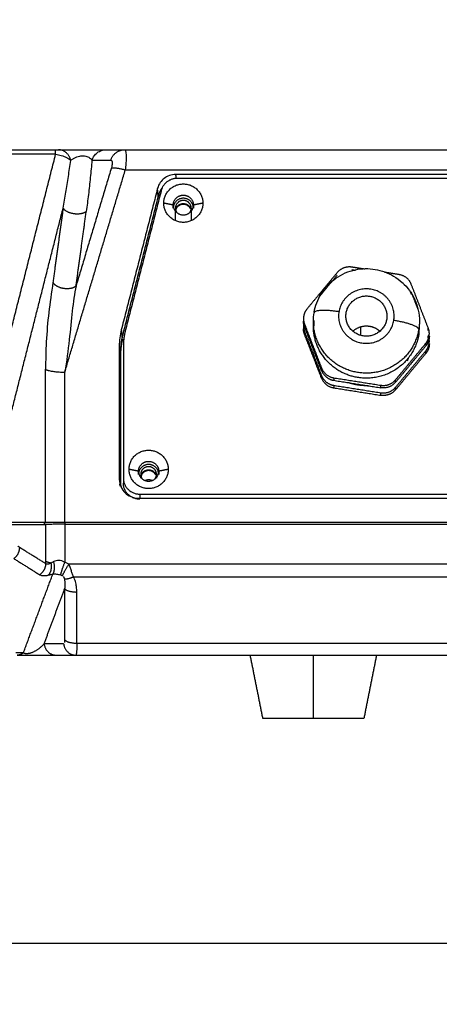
# Model space of a CAD drawing. Header units: millimetres. Extents: x 9946 to 11276, y -4769 to -3439.
# Tile 61 of 100: x 10989 to 11056, y -3858 to -3702. Entities that reach past the tile are written whole.
import ezdxf

# ---------------------------------------------------------------- set-up
doc = ezdxf.new("R2010")
doc.units = ezdxf.units.MM
doc.layers.add('ROXX NEO mini i_Fixture', color=7, linetype='Continuous', true_color=0x000000)
doc.dimstyles.get("Standard").update_dxf_attribs({"dimscale": 10, "dimtxt": 2.5, "dimasz": 3, "dimexe": 1, "dimexo": 0.5, "dimgap": 0.8, "dimtad": 1, "dimtoh": 1, "dimdec": 1, "dimzin": 1, "dimdsep": 46, "dimtxsty": 'Standard', "dimblk": 'OPEN90', "dimcen": 2.5, "dimadec": 1, "dimazin": 1, "dimtfac": 1, "dimtdec": 4, "dimtix": 1, "dimtofl": 0, "dimtmove": 1, "dimatfit": 3, "dimldrblk": 'OPEN90', "dimfxl": 1, "dimtolj": 1, "dimtzin": 1, "dimarcsym": 0})

# ---------------------------------------------------------------- blocks, each defined once
blk = doc.blocks.new('*D2')
at = {"layer": 'Defpoints', "color": 0}
for p in [(10764.95, -3663.26), (11106.95, -3663.26), (11106.95, -3885.82)]:
    blk.add_point(p, dxfattribs=at)
at = {"layer": 'ROXX NEO mini i_Fixture', "color": 0, "lineweight": -2}
for p, q in [((10764.95, -3669.26), (10764.95, -3888.82)), ((11106.95, -3669.26), (11106.95, -3888.82)), ((10770.95, -3885.82), (11100.94, -3885.82))]:
    blk.add_line(p, q, dxfattribs=at)
at = {"layer": 'ROXX NEO mini i_Fixture', "color": 0}
for points in [[(10770.95, -3884.82), (10770.95, -3886.82), (10764.95, -3885.82)], [(11100.94, -3886.82), (11100.94, -3884.82), (11106.95, -3885.82)]]:
    blk.add_solid(points, dxfattribs=at)
at = {"layer": 'ROXX NEO mini i_Fixture', "color": 0, "insert": (10935.95, -3878.92), "char_height": 9.002, "attachment_point": 5}
blk.add_mtext('\\A1;342.0', dxfattribs=at)
blk = doc.blocks.new('*D3')
at = {"layer": 'Defpoints', "color": 0}
for p in [(10774.84, -3782.13), (11096.84, -3782.13), (11096.84, -3848.36)]:
    blk.add_point(p, dxfattribs=at)
at = {"layer": 'ROXX NEO mini i_Fixture', "color": 0, "lineweight": -2}
for p, q in [((10774.84, -3788.13), (10774.84, -3851.36)), ((11096.84, -3788.13), (11096.84, -3851.36)), ((10780.84, -3848.36), (11090.83, -3848.36))]:
    blk.add_line(p, q, dxfattribs=at)
at = {"layer": 'ROXX NEO mini i_Fixture', "color": 0}
for points in [[(10780.84, -3847.36), (10780.84, -3849.36), (10774.84, -3848.36)], [(11090.83, -3849.36), (11090.83, -3847.36), (11096.84, -3848.36)]]:
    blk.add_solid(points, dxfattribs=at)
at = {"layer": 'ROXX NEO mini i_Fixture', "color": 0, "insert": (10935.84, -3841.46), "char_height": 9.002, "attachment_point": 5}
blk.add_mtext('\\A1;322.0', dxfattribs=at)

msp = doc.modelspace()

# ---------------------------------------------------------------- linework, layer by layer
at = {"layer": 'ROXX NEO mini i_Fixture', "color": 18, "true_color": 0x000000}
for points, degree in [([(10876.67, -3722.76), (10935.84, -3722.76), (10995.01, -3722.76)], 2), ([(10876.67, -3722.76), (10935.84, -3722.76), (10995.01, -3722.76)], 2), ([(10995.01, -3722.76), (10995.06, -3722.76), (10995.17, -3722.76), (10995.32, -3722.76), (10995.41, -3722.76), (10995.45, -3722.76)], 3), ([(10995.01, -3722.76), (10995.06, -3722.76), (10995.17, -3722.76), (10995.32, -3722.76), (10995.41, -3722.76), (10995.45, -3722.76)], 3), ([(10995.45, -3722.76), (10995.8, -3722.76), (10996.47, -3722.76), (10997.71, -3722.76), (10998.92, -3722.76), (11000.1, -3722.76), (11001.22, -3722.76), (11002.26, -3722.76), (11002.75, -3722.76), (11002.98, -3722.76)], 3), ([(10995.45, -3722.76), (10995.8, -3722.76), (10996.47, -3722.76), (10997.71, -3722.76), (10998.92, -3722.76), (11000.1, -3722.76), (11001.22, -3722.76), (11002.26, -3722.76), (11002.75, -3722.76), (11002.98, -3722.76)], 3), ([(11002.98, -3722.76), (11004.46, -3722.76), (11005.95, -3722.76)], 2), ([(11002.98, -3722.76), (11004.46, -3722.76), (11005.95, -3722.76)], 2), ([(11005.95, -3722.76), (11045.89, -3722.76), (11085.84, -3722.76)], 2), ([(11005.95, -3722.76), (11045.89, -3722.76), (11085.84, -3722.76)], 2), ([(10988.94, -3802.76), (10989.01, -3802.76), (10989.15, -3802.76), (10989.38, -3802.76), (10989.61, -3802.76), (10989.86, -3802.76), (10990.11, -3802.76), (10990.37, -3802.76), (10990.63, -3802.76), (10990.89, -3802.76), (10991.14, -3802.76), (10991.4, -3802.76), (10991.67, -3802.76), (10991.94, -3802.76), (10992.22, -3802.76), (10992.51, -3802.76), (10992.8, -3802.76), (10993.08, -3802.76), (10993.36, -3802.76), (10993.63, -3802.76), (10993.89, -3802.76), (10994.16, -3802.76), (10994.41, -3802.76), (10994.66, -3802.76), (10994.9, -3802.76), (10995.05, -3802.76), (10995.12, -3802.76)], 3), ([(10988.94, -3802.76), (10989.01, -3802.76), (10989.15, -3802.76), (10989.38, -3802.76), (10989.61, -3802.76), (10989.86, -3802.76), (10990.11, -3802.76), (10990.37, -3802.76), (10990.63, -3802.76), (10990.89, -3802.76), (10991.14, -3802.76), (10991.4, -3802.76), (10991.67, -3802.76), (10991.94, -3802.76), (10992.22, -3802.76), (10992.51, -3802.76), (10992.8, -3802.76), (10993.08, -3802.76), (10993.36, -3802.76), (10993.63, -3802.76), (10993.89, -3802.76), (10994.16, -3802.76), (10994.41, -3802.76), (10994.66, -3802.76), (10994.9, -3802.76), (10995.05, -3802.76), (10995.12, -3802.76)], 3), ([(10995.12, -3802.76), (10996.66, -3802.76), (10998.21, -3802.76)], 2), ([(10995.12, -3802.76), (10996.66, -3802.76), (10998.21, -3802.76)], 2), ([(10998.21, -3802.76), (11037.02, -3802.76), (11075.84, -3802.76)], 2), ([(10998.21, -3802.76), (11037.02, -3802.76), (11075.84, -3802.76)], 2), ([(11027.84, -3812.76), (11026.84, -3807.76), (11025.84, -3802.76)], 2), ([(11027.84, -3812.76), (11026.84, -3807.76), (11025.84, -3802.76)], 2), ([(11045.84, -3802.76), (11044.84, -3807.76), (11043.84, -3812.76)], 2), ([(11045.84, -3802.76), (11044.84, -3807.76), (11043.84, -3812.76)], 2)]:
    msp.add_open_spline(points, degree=degree, dxfattribs=at)
at = {"layer": 'ROXX NEO mini i_Fixture', "color": 18, "lineweight": -3, "true_color": 0x000000}
for points, weights in [([(10995.01, -3723.49), (10995.01, -3722.76), (10995.01, -3722.76)], [1, 0.923879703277, 1]), ([(10997.42, -3724.45), (10996.94, -3722.76), (10995.45, -3722.76)], [1, 0.813117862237, 1]), ([(11003.74, -3724.43), (11004.29, -3722.76), (11005.95, -3722.76)], [1, 0.816077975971, 1]), ([(11003.84, -3725.63), (11004.46, -3725.51), (11006.05, -3725.96)], [1, 0.834112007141, 1]), ([(11014.27, -3727.3), (11012.24, -3727.3), (11011.74, -3729.22)], [1, 0.788655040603, 1]), ([(11011.35, -3729.93), (11011.5, -3729.35), (11011.86, -3728.87)], [1, 0.934733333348, 0.90977742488]), ([(11013.99, -3732.02), (11013.99, -3732.41), (11014.22, -3732.73)], [1, 0.882864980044, 0.859420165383]), ([(11016.27, -3732.71), (11016.49, -3732.4), (11016.49, -3732.02)], [0.860518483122, 0.885491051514, 1]), ([(11014, -3732.64), (11013.99, -3732.58), (11013.99, -3732.51)], [0.960676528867, 0.978804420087, 1]), ([(11016.49, -3732.51), (11016.49, -3732.58), (11016.48, -3732.65)], [1, 0.977585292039, 0.958601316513]), ([(11041.95, -3741.35), (11040.52, -3741.12), (11039.61, -3742.22)], [1, 0.866025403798, 1]), ([(11051.35, -3744.07), (11050.84, -3742.75), (11049.41, -3742.53)], [1, 0.866025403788, 1]), ([(11050.09, -3743.93), (11050.03, -3743.9), (11049.97, -3743.88)], [0.946292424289, 0.949318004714, 0.953032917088]), ([(11051.25, -3745.45), (11051.31, -3745.55), (11051.35, -3745.67)], [0.976274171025, 0.986845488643, 1]), ([(11034.3, -3749.12), (11034.27, -3749.31), (11034.27, -3749.51)], [1, 0.996804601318, 1]), ([(11034.27, -3749.51), (11034.27, -3749.96), (11034.44, -3750.38)], [1, 0.983513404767, 1]), ([(11034.83, -3747.96), (11034.41, -3748.47), (11034.3, -3749.12)], [1, 0.965925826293, 1]), ([(11039.89, -3748.41), (11036.07, -3747.81), (11035.95, -3748.56)], [1, 0.718464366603, 1]), ([(11047.49, -3749.1), (11047.49, -3749.35), (11047.45, -3749.6)], [1, 0.996804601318, 1]), ([(11034.44, -3750.78), (11034.27, -3750.36), (11034.27, -3749.91)], [1, 0.983513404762, 1]), ([(11034.3, -3750.32), (11034.27, -3750.51), (11034.27, -3750.71)], [1, 0.996804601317, 1]), ([(11034.27, -3750.71), (11034.27, -3751.16), (11034.44, -3751.58)], [1, 0.983513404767, 1]), ([(11034.35, -3750.11), (11034.32, -3750.21), (11034.3, -3750.32)], [0.990535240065, 0.994321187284, 1]), ([(11035.88, -3751.09), (11035.9, -3750.83), (11035.95, -3750.58)], [0.998471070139, 0.998733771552, 1]), ([(11052.53, -3751.2), (11052.53, -3750.41), (11048.58, -3749.78)], [1, 0.707106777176, 1]), ([(11052.53, -3752), (11052.62, -3751.45), (11052.64, -3750.9)], [1, 0.997310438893, 0.999148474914]), ([(11052.64, -3749.89), (11052.64, -3750.49), (11052.55, -3751.08)], [1, 0.997100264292, 0.999463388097]), ([(11054.21, -3751.87), (11054.21, -3751.42), (11054.04, -3751)], [1, 0.983513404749, 1]), ([(11005.34, -3754.6), (11005.34, -3753.34), (11005.65, -3752.11)], [1, 0.992417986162, 1]), ([(11006.04, -3751.44), (11005.74, -3752.62), (11005.74, -3753.83)], [1, 0.992417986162, 1]), ([(11034.44, -3751.98), (11034.27, -3751.56), (11034.27, -3751.11)], [1, 0.983513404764, 1]), ([(11052.53, -3752.4), (11052.56, -3752.2), (11052.59, -3752.01)], [1, 0.990105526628, 0.980879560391]), ([(11053.64, -3753.42), (11054.07, -3752.91), (11054.17, -3752.26)], [1, 0.965925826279, 1]), ([(11054.21, -3753.07), (11054.21, -3752.62), (11054.04, -3752.2)], [1, 0.983513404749, 1]), ([(11054.17, -3752.26), (11054.21, -3752.07), (11054.21, -3751.87)], [1, 0.996804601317, 1]), ([(11054.21, -3752.27), (11054.21, -3752.47), (11054.17, -3752.66)], [1, 0.996804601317, 1]), ([(11005.36, -3754.6), (11005.42, -3753.65), (11005.65, -3752.73)], [0.997187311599, 0.994283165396, 1]), ([(11054.17, -3752.66), (11054.07, -3753.31), (11053.64, -3753.82)], [1, 0.965925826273, 1]), ([(11053.64, -3754.61), (11054.07, -3754.11), (11054.17, -3753.46)], [1, 0.965925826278, 1]), ([(11054.17, -3753.86), (11054.07, -3754.5), (11053.64, -3755.01)], [1, 0.965925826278, 1]), ([(11054.17, -3753.46), (11054.21, -3753.26), (11054.21, -3753.07)], [1, 0.996804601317, 1]), ([(11054.21, -3753.47), (11054.21, -3753.66), (11054.17, -3753.86)], [1, 0.996804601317, 1]), ([(10993.42, -3757.52), (10994.14, -3757.96), (10996.46, -3757.96)], [1, 0.809017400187, 1]), ([(11037.13, -3757.31), (11037.64, -3758.63), (11039.06, -3758.86)], [1, 0.866025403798, 1]), ([(11037.13, -3757.71), (11037.64, -3759.03), (11039.06, -3759.26)], [1, 0.866025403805, 1]), ([(11037.13, -3758.51), (11037.64, -3759.83), (11039.06, -3760.05)], [1, 0.866025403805, 1]), ([(11037.13, -3758.9), (11037.64, -3760.23), (11039.06, -3760.45)], [1, 0.866025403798, 1]), ([(11046.53, -3760.04), (11047.96, -3760.26), (11048.87, -3759.17)], [1, 0.866025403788, 1]), ([(11048.87, -3759.56), (11047.96, -3760.66), (11046.53, -3760.44)], [1, 0.866025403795, 1]), ([(11046.53, -3761.23), (11047.96, -3761.46), (11048.87, -3760.36)], [1, 0.866025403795, 1]), ([(11048.87, -3760.76), (11047.96, -3761.86), (11046.53, -3761.63)], [1, 0.866025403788, 1]), ([(11008.49, -3774.15), (11008.49, -3774.54), (11008.72, -3774.86)], [1, 0.882864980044, 0.859420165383]), ([(11010.76, -3774.86), (11010.99, -3774.54), (11010.99, -3774.15)], [0.859821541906, 0.883851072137, 1]), ([(11005.43, -3776.24), (11005.34, -3775.89), (11005.34, -3775.52)], [0.91906623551, 0.951503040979, 1]), ([(11005.74, -3774.73), (11005.74, -3777.27), (11008.34, -3777.27)], [1, 0.707106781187, 1]), ([(11008.34, -3778.07), (11005.74, -3778.07), (11005.74, -3775.52)], [1, 0.707106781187, 1]), ([(11008.49, -3774.73), (11008.49, -3774.69), (11008.49, -3774.65)], [0.973921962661, 0.986322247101, 1]), ([(11010.99, -3774.65), (11010.99, -3774.71), (11010.98, -3774.77)], [1, 0.979966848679, 0.962674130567]), ([(10988.38, -3787.47), (10989.31, -3786.84), (10989.32, -3785.72)], [1, 0.868435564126, 1]), ([(10993.42, -3788.28), (10993.42, -3789.4), (10992.49, -3790.03)], [1, 0.868439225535, 1]), ([(10994.26, -3788.18), (10993.67, -3788.07), (10993.42, -3787.92)], [1, 0.969232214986, 1]), ([(10994.26, -3788.18), (10994.5, -3789.4), (10993.85, -3790.1)], [1, 0.850887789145, 1]), ([(10994.57, -3789.92), (10995.08, -3789.22), (10994.7, -3787.96)], [1, 0.836334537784, 1]), ([(10995.81, -3790.07), (10995.96, -3789.38), (10996.46, -3788.05)], [1, 0.81036921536, 1]), ([(10996.1, -3790.2), (10996.34, -3789.55), (10997.11, -3788.36)], [1, 0.812277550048, 1]), ([(10996.39, -3790.67), (10996.93, -3790.75), (10997.85, -3790.36)], [1, 0.893371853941, 1]), ([(10998.37, -3792.82), (10996.84, -3792.82), (10996.44, -3792.25)], [1, 0.793353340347, 1]), ([(10998.37, -3800.91), (10996.84, -3800.91), (10996.44, -3800.34)], [1, 0.793353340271, 1]), ([(10989.91, -3802.38), (10989.48, -3802.76), (10988.94, -3802.76)], [1, 0.951848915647, 1]), ([(10993.19, -3800.96), (10993.36, -3802.76), (10995.12, -3802.76)], [1, 0.741356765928, 1]), ([(10996.28, -3800.96), (10996.45, -3802.76), (10998.21, -3802.76)], [1, 0.741356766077, 1])]:
    msp.add_rational_spline(points, weights, degree=2, dxfattribs=at)
for points, degree in [([(11000.77, -3724.43), (11000.85, -3724.19), (11001.08, -3723.73), (11001.6, -3723.19), (11002.26, -3722.84), (11002.74, -3722.76), (11002.98, -3722.76)], 3), ([(11005.95, -3722.76), (11005.99, -3722.76), (11006.06, -3722.84), (11006.13, -3723.1), (11006.17, -3723.5), (11006.18, -3724.12), (11006.14, -3724.97), (11006.08, -3725.62), (11006.05, -3725.96)], 3), ([(10995.01, -3723.49), (10935.84, -3723.49), (10876.67, -3723.49)], 2), ([(10984.08, -3766.56), (10989.54, -3745.03), (10995.01, -3723.49)], 2), ([(10995.01, -3723.49), (10995.31, -3723.52), (10995.92, -3723.64), (10996.77, -3723.98), (10997.23, -3724.29), (10997.42, -3724.45)], 3), ([(10996.2, -3731.99), (10996.34, -3731.16), (10996.63, -3729.51), (10997.03, -3727), (10997.29, -3725.31), (10997.42, -3724.45)], 3), ([(10997.42, -3724.45), (10997.52, -3724.36), (10997.75, -3724.19), (10998.17, -3723.96), (10998.61, -3723.81), (10999.03, -3723.73), (10999.42, -3723.72), (10999.78, -3723.77), (11000.11, -3723.87), (11000.41, -3724.03), (11000.64, -3724.23), (11000.73, -3724.36), (11000.77, -3724.43)], 3), ([(11000.77, -3724.43), (11000.69, -3725.35), (11000.51, -3727.18), (11000.21, -3729.88), (10999.99, -3731.65), (10999.86, -3732.53)], 3), ([(11000.77, -3724.43), (11002.25, -3724.43), (11003.74, -3724.43)], 2), ([(11003.74, -3724.43), (11003.78, -3724.43), (11003.86, -3724.46), (11003.93, -3724.56), (11003.97, -3724.71), (11003.98, -3724.94), (11003.94, -3725.26), (11003.88, -3725.5), (11003.84, -3725.63)], 3), ([(10996.46, -3757.96), (11001.25, -3741.96), (11006.05, -3725.96)], 2), ([(11003.84, -3725.63), (11001.04, -3734.97), (10998.25, -3744.3)], 2), ([(11006.05, -3725.96), (11045.94, -3725.96), (11085.84, -3725.96)], 2), ([(11014.06, -3726.68), (11013.28, -3726.68), (11012.12, -3727.18), (11011.34, -3728.16), (11011.15, -3728.91)], 3), ([(11080.29, -3726.68), (11047.17, -3726.68), (11014.06, -3726.68)], 2), ([(11014.11, -3727.28), (11014.09, -3726.98), (11014.06, -3726.68)], 2), ([(11080.14, -3727.3), (11047.2, -3727.3), (11014.27, -3727.3)], 2), ([(11011.15, -3728.91), (11008.28, -3740.1), (11005.41, -3751.28)], 2), ([(11011.74, -3729.22), (11008.89, -3740.33), (11006.04, -3751.44)], 2), ([(11011.26, -3730.26), (11011.21, -3729.58), (11011.15, -3728.91)], 2), ([(11005.65, -3752.11), (11008.5, -3741.02), (11011.35, -3729.93)], 2), ([(10986.94, -3768.5), (10991.57, -3750.24), (10996.2, -3731.99)], 2), ([(10996.2, -3731.99), (10995.39, -3737.87), (10994.58, -3743.76)], 2), ([(11013.64, -3731.52), (11012.89, -3731.37), (11012.14, -3731.22)], 2), ([(11013.64, -3732.02), (11013.64, -3731.77), (11013.64, -3731.52)], 2), ([(11013.99, -3732.51), (11013.99, -3732.41), (11013.99, -3732.3)], 2), ([(11016.49, -3732.02), (11016.49, -3732.26), (11016.49, -3732.51)], 2), ([(11018.34, -3731.22), (11017.59, -3731.37), (11016.84, -3731.52)], 2), ([(11016.84, -3731.52), (11016.84, -3731.77), (11016.84, -3732.02)], 2), ([(10998.25, -3744.3), (10999.06, -3738.41), (10999.86, -3732.53)], 2), ([(11013.99, -3734), (11013.99, -3733.32), (11013.99, -3732.64)], 2), ([(11016.49, -3732.66), (11016.49, -3733.33), (11016.49, -3734)], 2), ([(11044, -3741.67), (11042.97, -3741.51), (11041.95, -3741.35)], 2), ([(11039.61, -3742.22), (11037.22, -3745.09), (11034.83, -3747.96)], 2), ([(11036.87, -3745.92), (11038.24, -3744.27), (11039.61, -3742.62)], 2), ([(11041.95, -3741.74), (11042.23, -3741.79), (11042.52, -3741.84)], 2), ([(11049.41, -3742.53), (11048.27, -3742.35), (11047.13, -3742.17)], 2), ([(11048.48, -3742.78), (11048.55, -3742.79), (11048.61, -3742.8)], 2), ([(10994.58, -3743.76), (10994.34, -3745.43), (10993.87, -3748.53), (10993.49, -3753.2), (10993.42, -3756.1), (10993.42, -3757.52)], 3), ([(10998.25, -3744.3), (10997.99, -3745.55), (10997.62, -3748.2), (10997.21, -3752.79), (10996.75, -3756.19), (10996.46, -3757.96)], 3), ([(11054.04, -3751), (11052.7, -3747.54), (11051.35, -3744.07)], 2), ([(11052.43, -3748.04), (11051.89, -3746.65), (11051.35, -3745.27)], 2), ([(11035.84, -3749.89), (11035.84, -3749.45), (11035.88, -3749), (11035.95, -3748.56)], 3), ([(11034.44, -3750.78), (11034.44, -3750.58), (11034.44, -3750.38)], 2), ([(11034.44, -3750.38), (11035.78, -3753.85), (11037.13, -3757.31)], 2), ([(11037.13, -3757.71), (11035.78, -3754.24), (11034.44, -3750.78)], 2), ([(11035.95, -3750.58), (11035.95, -3750.2), (11035.95, -3749.81)], 2), ([(11043.34, -3752.16), (11043.34, -3751.49), (11043.34, -3750.82)], 2), ([(11054.04, -3751.4), (11054.04, -3751.2), (11054.04, -3751)], 2), ([(11005.41, -3751.28), (11005.2, -3752.11), (11005.09, -3752.94), (11005.09, -3753.79)], 3), ([(11005.41, -3751.28), (11005.48, -3751.92), (11005.55, -3752.55)], 2), ([(11034.44, -3751.98), (11034.44, -3751.78), (11034.44, -3751.58)], 2), ([(11034.44, -3751.58), (11035.78, -3755.04), (11037.13, -3758.51)], 2), ([(11037.13, -3758.9), (11035.78, -3755.44), (11034.44, -3751.98)], 2), ([(11052.53, -3751.2), (11052.53, -3751.6), (11052.53, -3752)], 2), ([(11054.04, -3752.6), (11054.04, -3752.4), (11054.04, -3752.2)], 2), ([(11005.09, -3753.79), (11005.09, -3764.34), (11005.09, -3774.89)], 2), ([(11005.49, -3752.88), (11005.32, -3753.62), (11005.24, -3754.36), (11005.24, -3755.11)], 3), ([(11005.74, -3753.83), (11005.74, -3764.28), (11005.74, -3774.73)], 2), ([(11048.87, -3759.17), (11051.26, -3756.29), (11053.64, -3753.42)], 2), ([(11053.64, -3753.82), (11051.26, -3756.69), (11048.87, -3759.56)], 2), ([(11053.64, -3753.42), (11053.64, -3753.62), (11053.64, -3753.82)], 2), ([(11005.24, -3755.11), (11005.24, -3765.38), (11005.24, -3775.66)], 2), ([(11005.34, -3775.52), (11005.34, -3765.06), (11005.34, -3754.6)], 2), ([(11048.87, -3760.36), (11051.26, -3757.49), (11053.64, -3754.61)], 2), ([(11053.64, -3755.01), (11051.26, -3757.89), (11048.87, -3760.76)], 2), ([(11050.73, -3756.17), (11050.81, -3756), (11050.88, -3755.82), (11050.94, -3755.65)], 3), ([(11053.64, -3755.01), (11053.64, -3754.81), (11053.64, -3754.61)], 2), ([(10993.42, -3781.76), (10993.42, -3769.64), (10993.42, -3757.52)], 2), ([(10996.46, -3781.76), (10996.46, -3769.86), (10996.46, -3757.96)], 2), ([(11037.13, -3757.31), (11037.13, -3757.51), (11037.13, -3757.71)], 2), ([(11037.13, -3758.51), (11037.13, -3758.7), (11037.13, -3758.9)], 2), ([(11039.06, -3758.86), (11039.06, -3759.06), (11039.06, -3759.26)], 2), ([(11039.06, -3758.86), (11042.8, -3759.45), (11046.53, -3760.04)], 2), ([(11039.06, -3759.26), (11042.8, -3759.85), (11046.53, -3760.44)], 2), ([(11039.06, -3760.05), (11042.8, -3760.64), (11046.53, -3761.23)], 2), ([(11039.06, -3760.05), (11039.06, -3760.25), (11039.06, -3760.45)], 2), ([(11046.53, -3760.44), (11046.53, -3760.24), (11046.53, -3760.04)], 2), ([(11048.87, -3759.56), (11048.87, -3759.36), (11048.87, -3759.17)], 2), ([(11048.87, -3760.76), (11048.87, -3760.56), (11048.87, -3760.36)], 2), ([(11039.06, -3760.45), (11042.8, -3761.04), (11046.53, -3761.63)], 2), ([(11046.53, -3761.63), (11046.53, -3761.43), (11046.53, -3761.23)], 2), ([(11008.14, -3773.65), (11007.39, -3773.5), (11006.64, -3773.35)], 2), ([(11008.14, -3774.15), (11008.14, -3773.9), (11008.14, -3773.65)], 2), ([(11010.99, -3774.15), (11010.99, -3774.4), (11010.99, -3774.65)], 2), ([(11012.84, -3773.35), (11012.09, -3773.5), (11011.34, -3773.65)], 2), ([(11011.34, -3773.65), (11011.34, -3773.9), (11011.34, -3774.15)], 2), ([(11005.09, -3774.89), (11005.09, -3775.4), (11005.32, -3776.19), (11005.95, -3777.08), (11006.86, -3777.71), (11007.67, -3777.93), (11008.19, -3777.93)], 3), ([(11005.24, -3776.04), (11005.22, -3775.87), (11005.19, -3775.7)], 2), ([(11005.74, -3774.73), (11005.74, -3775.13), (11005.74, -3775.52)], 2), ([(11008.49, -3774.67), (11008.49, -3774.57), (11008.49, -3774.48)], 2), ([(11008.34, -3777.27), (11044.24, -3777.27), (11080.14, -3777.27)], 2), ([(11008.34, -3777.27), (11008.34, -3777.6), (11008.34, -3777.93)], 2), ([(11008.19, -3777.93), (11044.24, -3777.93), (11080.29, -3777.93)], 2), ([(10993.42, -3781.76), (10990.57, -3781.76), (10987.72, -3781.76)], 2), ([(10987.75, -3782.09), (10990.59, -3782.09), (10993.42, -3782.09)], 2), ([(10993.42, -3782.09), (10993.25, -3781.92), (10993.09, -3781.76)], 2), ([(10996.46, -3781.76), (10995.68, -3781.76), (10994.48, -3781.76), (10993.66, -3781.76), (10993.42, -3781.76)], 3), ([(10996.46, -3782.04), (10996.14, -3782.04), (10995.48, -3782.04), (10994.57, -3782.05), (10993.83, -3782.07), (10993.52, -3782.08), (10993.42, -3782.09)], 3), ([(10993.42, -3782.09), (10993.42, -3785), (10993.42, -3787.92)], 2), ([(10996.46, -3781.76), (10996.46, -3781.9), (10996.46, -3782.04)], 2), ([(11085.84, -3781.76), (11041.15, -3781.76), (10996.46, -3781.76)], 2), ([(10996.46, -3782.04), (11041.12, -3782.04), (11085.77, -3782.04)], 2), ([(10996.46, -3782.04), (10996.46, -3785.04), (10996.46, -3788.05)], 2), ([(10989.32, -3785.72), (10989.29, -3785.7), (10989.22, -3785.66), (10989.13, -3785.58), (10989.06, -3785.53), (10989.03, -3785.5)], 3), ([(10993.42, -3788.28), (10991.37, -3787), (10989.32, -3785.72)], 2), ([(10988.38, -3787.47), (10990.43, -3788.75), (10992.49, -3790.03)], 2), ([(10993.42, -3787.92), (10993.42, -3787.98), (10993.42, -3788.1), (10993.42, -3788.22), (10993.42, -3788.28)], 3), ([(10994.26, -3788.18), (10994.23, -3788.21), (10994.16, -3788.24), (10994.05, -3788.29), (10993.94, -3788.33), (10993.83, -3788.36), (10993.72, -3788.37), (10993.62, -3788.36), (10993.51, -3788.33), (10993.45, -3788.3), (10993.42, -3788.28)], 3), ([(10994.7, -3787.96), (10994.65, -3787.99), (10994.55, -3788.05), (10994.4, -3788.12), (10994.31, -3788.17), (10994.26, -3788.18)], 3), ([(10996.46, -3788.05), (10996.29, -3787.95), (10995.96, -3787.81), (10995.52, -3787.75), (10995.1, -3787.79), (10994.83, -3787.89), (10994.7, -3787.96)], 3), ([(10997.11, -3788.36), (10997.04, -3788.32), (10996.9, -3788.24), (10996.69, -3788.13), (10996.54, -3788.08), (10996.46, -3788.05)], 3), ([(11077.55, -3788.36), (11037.33, -3788.36), (10997.11, -3788.36)], 2), ([(10997.85, -3790.36), (10997.81, -3790.27), (10997.75, -3790.09), (10997.65, -3789.83), (10997.55, -3789.56), (10997.45, -3789.27), (10997.34, -3788.97), (10997.24, -3788.65), (10997.16, -3788.45), (10997.11, -3788.36)], 3), ([(10989.91, -3802.38), (10992.24, -3796.15), (10994.57, -3789.92)], 2), ([(10992.49, -3790.03), (10992.54, -3790.06), (10992.66, -3790.11), (10992.85, -3790.15), (10993.05, -3790.17), (10993.25, -3790.17), (10993.46, -3790.16), (10993.66, -3790.13), (10993.79, -3790.11), (10993.85, -3790.1)], 3), ([(10993.85, -3790.1), (10993.92, -3790.08), (10994.08, -3790.05), (10994.32, -3789.99), (10994.48, -3789.95), (10994.57, -3789.92)], 3), ([(10994.57, -3789.92), (10994.65, -3789.91), (10994.84, -3789.9), (10995.13, -3789.92), (10995.44, -3789.97), (10995.68, -3790.03), (10995.81, -3790.07)], 3), ([(10995.81, -3790.07), (10995.84, -3790.08), (10995.91, -3790.1), (10996.01, -3790.15), (10996.07, -3790.18), (10996.1, -3790.2)], 3), ([(10996.24, -3790.33), (10996.26, -3790.35), (10996.28, -3790.39), (10996.32, -3790.47), (10996.36, -3790.56), (10996.38, -3790.63), (10996.39, -3790.67)], 3), ([(10996.39, -3790.67), (10996.42, -3790.83), (10996.47, -3791.15), (10996.49, -3791.65), (10996.47, -3792.04), (10996.44, -3792.25)], 3), ([(10998.37, -3792.82), (10998.37, -3792.5), (10998.33, -3791.9), (10998.16, -3791.12), (10997.97, -3790.6), (10997.85, -3790.36)], 3), ([(10997.85, -3790.36), (11037.75, -3790.36), (11077.65, -3790.36)], 2), ([(10993.19, -3800.96), (10994.81, -3796.6), (10996.44, -3792.25)], 2), ([(10996.44, -3792.25), (10996.44, -3796.29), (10996.44, -3800.34)], 2), ([(10998.37, -3800.91), (10998.37, -3796.86), (10998.37, -3792.82)], 2), ([(10996.44, -3800.34), (10996.44, -3800.39), (10996.44, -3800.49), (10996.43, -3800.61), (10996.42, -3800.7), (10996.41, -3800.75), (10996.4, -3800.77)], 3), ([(10998.37, -3800.91), (10998.37, -3801.07), (10998.37, -3801.35), (10998.36, -3801.71), (10998.35, -3801.99), (10998.33, -3802.21), (10998.32, -3802.38), (10998.3, -3802.52), (10998.28, -3802.62), (10998.26, -3802.67), (10998.26, -3802.69)], 3), ([(11075.84, -3800.91), (11037.11, -3800.91), (10998.37, -3800.91)], 2), ([(10989.91, -3802.38), (10989.31, -3802.38), (10988.72, -3802.38)], 2), ([(10993.19, -3800.96), (10993.13, -3801.02), (10993.02, -3801.15), (10992.85, -3801.32), (10992.68, -3801.47), (10992.51, -3801.61), (10992.35, -3801.74), (10992.19, -3801.86), (10992.03, -3801.97), (10991.87, -3802.06), (10991.71, -3802.15), (10991.55, -3802.24), (10991.4, -3802.31), (10991.25, -3802.37), (10991.11, -3802.42), (10990.97, -3802.46), (10990.85, -3802.49), (10990.72, -3802.52), (10990.6, -3802.53), (10990.48, -3802.54), (10990.37, -3802.54), (10990.26, -3802.53), (10990.16, -3802.51), (10990.07, -3802.48), (10989.98, -3802.44), (10989.93, -3802.4), (10989.91, -3802.38)], 3), ([(10996.28, -3800.96), (10994.73, -3800.96), (10993.19, -3800.96)], 2), ([(11035.84, -3812.76), (11035.84, -3807.76), (11035.84, -3802.76)], 2)]:
    msp.add_open_spline(points, degree=degree, dxfattribs=at)
for points, weights, knots in [([(11012.14, -3731.22), (11012.14, -3728.18), (11015.24, -3728.18), (11018.34, -3728.18), (11018.34, -3731.22)], [1, 0.707106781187, 1, 0.707106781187, 1], [0, 0, 0, 4.869469, 4.869469, 9.738937, 9.738937, 9.738937]), ([(11013.64, -3731.52), (11013.64, -3729.95), (11015.24, -3729.95), (11016.84, -3729.95), (11016.84, -3731.52)], [1, 0.707106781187, 1, 0.707106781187, 1], [0, 0, 0, 2.513274, 2.513274, 5.026548, 5.026548, 5.026548]), ([(11016.84, -3732.02), (11016.84, -3730.45), (11015.24, -3730.45), (11013.64, -3730.45), (11013.64, -3732.02)], [1, 0.707106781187, 1, 0.707106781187, 1], [0, 0, 0, 2.513274, 2.513274, 5.026548, 5.026548, 5.026548]), ([(11016.49, -3732.02), (11016.49, -3730.79), (11015.24, -3730.79), (11013.99, -3730.79), (11013.99, -3732.02)], [1, 0.707106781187, 1, 0.707106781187, 1], [-3.926991, -3.926991, -3.926991, -1.963495, -1.963495, 0, 0, 0]), ([(10999.86, -3732.53), (10999.25, -3733.11), (10997.92, -3732.91), (10996.58, -3732.72), (10996.2, -3731.99)], [1, 0.829154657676, 1, 0.829154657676, 1], [-4.74562, -4.74562, -4.74562, -2.37281, -2.37281, 0, 0, 0]), ([(11018.34, -3731.22), (11018.34, -3734.26), (11015.24, -3734.26), (11012.14, -3734.26), (11012.14, -3731.22)], [1, 0.707106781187, 1, 0.707106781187, 1], [0, 0, 0, 4.869469, 4.869469, 9.738937, 9.738937, 9.738937]), ([(11013.64, -3731.52), (11013.64, -3733.08), (11015.24, -3733.08), (11016.84, -3733.08), (11016.84, -3731.52)], [1, 0.707106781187, 1, 0.707106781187, 1], [0, 0, 0, 2.513274, 2.513274, 5.026548, 5.026548, 5.026548]), ([(11016.36, -3732.09), (11016.01, -3731.41), (11015.24, -3731.41), (11014.1, -3731.41), (11013.99, -3732.51)], [0.876110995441, 0.796077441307, 1, 0.726881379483, 0.963120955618], [0.596441, 0.596441, 0.596441, 1.963495, 1.963495, 3.794426, 3.794426, 3.794426]), ([(11014.02, -3732.24), (11014.24, -3731.29), (11015.24, -3731.29), (11016.01, -3731.29), (11016.36, -3731.97)], [0.924997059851, 0.751266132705, 1, 0.796077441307, 0.876110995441], [0.296035, 0.296035, 0.296035, 1.963495, 1.963495, 3.33055, 3.33055, 3.33055]), ([(10994.58, -3743.76), (10994.97, -3744.49), (10996.3, -3744.69), (10997.63, -3744.88), (10998.25, -3744.3)], [1, 0.829155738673, 1, 0.829155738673, 1], [-4.745611, -4.745611, -4.745611, -2.372806, -2.372806, 0, 0, 0]), ([(11048.58, -3749.78), (11049.28, -3745.54), (11044.95, -3744.84), (11040.63, -3744.14), (11039.9, -3748.38)], [1, 0.708325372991, 1, 0.708325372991, 1], [0, 0, 0, 6.896325, 6.896325, 13.79265, 13.79265, 13.79265]), ([(11041.03, -3748.59), (11041.51, -3745.69), (11044.5, -3745.92), (11047.49, -3746.16), (11047.49, -3749.1)], [1, 0.734805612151, 1, 0.734805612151, 1], [0, 0, 0, 4.845206, 4.845206, 9.690412, 9.690412, 9.690412]), ([(11039.89, -3748.41), (11039.2, -3752.65), (11043.52, -3753.35), (11047.85, -3754.05), (11048.58, -3749.81)], [1, 0.708325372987, 1, 0.708325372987, 1], [0, 0, 0, 6.896325, 6.896325, 13.79265, 13.79265, 13.79265]), ([(11047.45, -3749.6), (11046.93, -3752.75), (11043.72, -3752.24), (11040.51, -3751.73), (11041.03, -3748.59)], [1, 0.707106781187, 1, 0.707106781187, 1], [0, 0, 0, 5.105088, 5.105088, 10.210176, 10.210176, 10.210176]), ([(11052.52, -3751.26), (11051.24, -3758.73), (11043.54, -3758.1), (11035.84, -3757.47), (11035.84, -3749.89)], [1, 0.735992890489, 1, 0.735992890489, 1], [13.823008, 13.823008, 13.823008, 20.367253, 20.367253, 26.911497, 26.911497, 26.911497]), ([(11052.53, -3752), (11051.19, -3760.13), (11042.9, -3758.82), (11035.83, -3757.7), (11035.84, -3750.69)], [1, 0.707106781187, 1, 0.739132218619, 0.942952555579], [0, 0, 0, 13.194689, 13.194689, 24.946649, 24.946649, 24.946649]), ([(11046.38, -3751.49), (11045.57, -3750.79), (11044.5, -3750.71), (11043.13, -3750.6), (11042.1, -3751.49)], [0.869774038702, 0.885134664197, 1, 0.858305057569, 0.868027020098], [3.266335, 3.266335, 3.266335, 5.36497, 5.36497, 7.953793, 7.953793, 7.953793]), ([(11044.5, -3760.11), (11044.03, -3760.13), (11043.57, -3760.09), (11042.44, -3760), (11041.38, -3759.63)], [0.960745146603, 0.978654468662, 1, 0.95008453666, 0.918959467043], [11.515016, 11.515016, 11.515016, 12.522994, 12.522994, 14.880099, 14.880099, 14.880099]), ([(11006.64, -3773.35), (11006.64, -3770.32), (11009.74, -3770.32), (11012.84, -3770.32), (11012.84, -3773.35)], [1, 0.707106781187, 1, 0.707106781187, 1], [0, 0, 0, 4.869469, 4.869469, 9.738937, 9.738937, 9.738937]), ([(11008.14, -3773.65), (11008.14, -3772.09), (11009.74, -3772.09), (11011.34, -3772.09), (11011.34, -3773.65)], [1, 0.707106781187, 1, 0.707106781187, 1], [0, 0, 0, 2.513274, 2.513274, 5.026548, 5.026548, 5.026548]), ([(11011.34, -3774.15), (11011.34, -3772.58), (11009.74, -3772.58), (11008.14, -3772.58), (11008.14, -3774.15)], [1, 0.707106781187, 1, 0.707106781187, 1], [0, 0, 0, 2.513274, 2.513274, 5.026548, 5.026548, 5.026548]), ([(11012.84, -3773.35), (11012.84, -3776.39), (11009.74, -3776.39), (11006.64, -3776.39), (11006.64, -3773.35)], [1, 0.707106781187, 1, 0.707106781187, 1], [0, 0, 0, 4.869469, 4.869469, 9.738937, 9.738937, 9.738937]), ([(11008.14, -3773.65), (11008.14, -3775.22), (11009.74, -3775.22), (11011.34, -3775.22), (11011.34, -3773.65)], [1, 0.707106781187, 1, 0.707106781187, 1], [0, 0, 0, 2.513274, 2.513274, 5.026548, 5.026548, 5.026548]), ([(11010.99, -3774.15), (11010.99, -3772.93), (11009.74, -3772.93), (11008.49, -3772.93), (11008.49, -3774.15)], [1, 0.707106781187, 1, 0.707106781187, 1], [-3.926991, -3.926991, -3.926991, -1.963495, -1.963495, 0, 0, 0]), ([(11008.52, -3774.4), (11008.73, -3773.43), (11009.74, -3773.43), (11010.76, -3773.43), (11010.96, -3774.4)], [0.928410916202, 0.748850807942, 1, 0.747949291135, 0.9297055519], [0.279843, 0.279843, 0.279843, 1.963495, 1.963495, 3.653191, 3.653191, 3.653191]), ([(11010.86, -3774.22), (11010.51, -3773.55), (11009.74, -3773.55), (11008.79, -3773.55), (11008.54, -3774.44)], [0.876110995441, 0.796077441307, 1, 0.76154406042, 0.911360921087], [0.596441, 0.596441, 0.596441, 1.963495, 1.963495, 3.562055, 3.562055, 3.562055]), ([(11010.28, -3775.14), (11010.02, -3775.02), (11009.74, -3775.02), (11009.48, -3775.02), (11009.24, -3775.12)], [0.878964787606, 0.914556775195, 1, 0.920729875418, 0.884367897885], [1.390702, 1.390702, 1.390702, 1.963495, 1.963495, 2.494906, 2.494906, 2.494906])]:
    msp.add_rational_spline(points, weights, degree=2, knots=knots, dxfattribs=at)
msp.add_open_spline([(11035.96, -3748.5), (11036.14, -3747.46), (11036.51, -3746.46), (11037.07, -3745.56), (11037.67, -3744.59), (11038.46, -3743.75), (11039.4, -3743.1), (11040.33, -3742.45), (11041.39, -3741.99), (11042.5, -3741.76), (11043.53, -3741.55), (11044.59, -3741.52), (11045.62, -3741.7), (11046.66, -3741.87), (11047.65, -3742.23), (11048.55, -3742.76), (11049.54, -3743.35), (11050.39, -3744.12), (11051.06, -3745.04), (11051.73, -3745.97), (11052.21, -3747.03), (11052.45, -3748.14), (11052.58, -3748.72), (11052.64, -3749.31), (11052.64, -3749.89)], degree=3, knots=[1.410319, 1.410319, 1.410319, 1.410319, 4.604773, 4.604773, 4.604773, 8.052458, 8.052458, 8.052458, 11.481908, 11.481908, 11.481908, 14.636705, 14.636705, 14.636705, 17.796779, 17.796779, 17.796779, 21.240799, 21.240799, 21.240799, 24.703509, 24.703509, 24.703509, 26.478936, 26.478936, 26.478936, 26.478936], dxfattribs=at)
at = {"layer": 'ROXX NEO mini i_Fixture', "color": 18, "true_color": 0x000000}
for points in [[(11035.84, -3812.76), (11027.84, -3812.76), (11027.84, -3812.76)], [(11035.84, -3812.76), (11027.84, -3812.76), (11027.84, -3812.76)], [(11043.84, -3812.76), (11043.84, -3812.76), (11035.84, -3812.76)], [(11043.84, -3812.76), (11043.84, -3812.76), (11035.84, -3812.76)]]:
    msp.add_rational_spline(points, [1, 0.707106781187, 1], degree=2, dxfattribs=at)

# ---------------------------------------------------------------- dimensions: what is measured, and where the dimension line sits
at = {"layer": 'ROXX NEO mini i_Fixture', "color": 5, "true_color": 0x0000ff}
for base, p1, p2, picture, middle in [((11106.95, -3885.82), (10764.95, -3663.26), (11106.95, -3663.26), '*D2', (10935.95, -3878.92)), ((11096.84, -3848.36), (10774.84, -3782.13), (11096.84, -3782.13), '*D3', (10935.84, -3841.46))]:
    dim = msp.add_linear_dim(base=base, p1=p1, p2=p2, dimstyle='Standard', override={"dimscale": 3.0005, "dimtxt": 3, "dimasz": 2, "dimexe": 1, "dimexo": 2, "dimgap": 0.8, "dimtad": 1, "dimtih": 0, "dimtoh": 0, "dimdec": 1, "dimlfac": 1, "dimzin": 1, "dimtxsty": 'Standard', "dimsah": 0, "dimcen": 2.5, "dimadec": 1, "dimazin": 1, "dimtix": 0, "dimtmove": 0, "dimtzin": 1}, dxfattribs=at)
    dim.commit()
    dim.dimension.update_dxf_attribs({"geometry": picture, "text_midpoint": middle})

doc.saveas('drawing.dxf')
